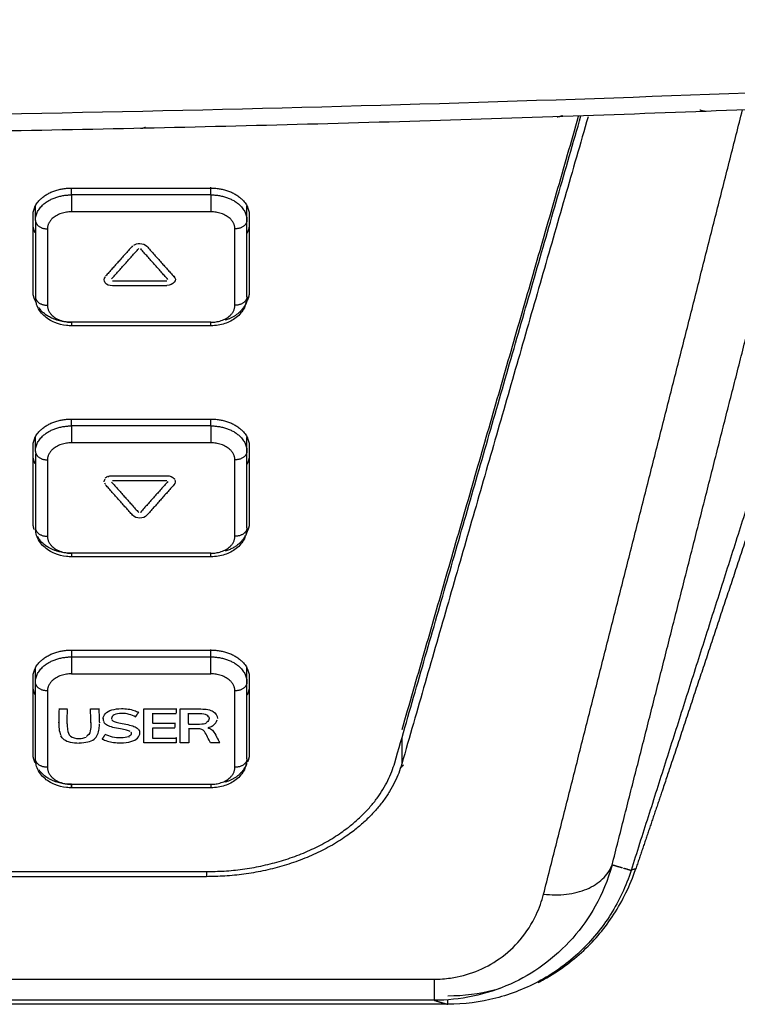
# Model space of a CAD drawing. Header units: millimetres. Extents: x 9946 to 11276, y -3292 to -1962.
# Tile 84 of 170: x 10962 to 10992, y -2614 to -2573. Entities that reach past the tile are written whole.
import ezdxf

# ---------------------------------------------------------------- set-up
doc = ezdxf.new("R2010")
doc.units = ezdxf.units.MM
doc.layers.add('ROXX NEO lite', color=7, linetype='Continuous', true_color=0x000000)

msp = doc.modelspace()

# ---------------------------------------------------------------- linework, layer by layer
at = {"layer": 'ROXX NEO lite', "color": 18, "lineweight": -3, "true_color": 0x000000}
for points, knots in [([(11052.5, -2572.829), (11048.69, -2573.134), (11041.012, -2573.718), (11025.385, -2574.782), (11005.276, -2575.907), (10979.985, -2576.897), (10957.734, -2577.374), (10938.986, -2577.507), (10924.374, -2577.467), (10909.125, -2577.27), (10893.148, -2576.894), (10879.14, -2576.408), (10867.456, -2575.897), (10858.432, -2575.448), (10850.677, -2575.013), (10844.319, -2574.625), (10839.47, -2574.313), (10834.536, -2573.979), (10830.352, -2573.682), (10826.959, -2573.432), (10824.818, -2573.27), (10823.094, -2573.138), (10821.794, -2573.037), (10820.709, -2572.951), (10819.939, -2572.89), (10819.511, -2572.856), (10819.271, -2572.837), (10819.176, -2572.829)], [-233.575017, -233.575017, -233.575017, -233.575017, -218.976622, -204.37818, -175.181296, -145.984412, -116.787528, -102.189086, -87.590645, -72.992203, -58.393761, -43.795319, -36.496098, -29.196877, -21.897656, -18.248045, -14.598435, -10.948824, -7.299214, -5.474409, -3.649603, -2.737201, -1.824798, -0.912396, -0.456194, -0.228094, 0, 0, 0, 0]), ([(10967.036, -2582.715), (10967.103, -2582.67), (10967.304, -2582.617), (10967.506, -2582.686), (10967.574, -2582.763)], [0.0887206, 0.0887206, 0.0887206, 0.0887206, 0.3824895, 0.7634988, 0.7634988, 0.7634988, 0.7634988]), ([(10964.438, -2586.073), (10964.37, -2586.073), (10964.303, -2586.069), (10964.235, -2586.062), (10964.065, -2586.044), (10963.899, -2586.002), (10963.745, -2585.939), (10963.572, -2585.868), (10963.416, -2585.769), (10963.287, -2585.646), (10963.15, -2585.514), (10963.046, -2585.356), (10962.988, -2585.18), (10962.973, -2585.133), (10962.961, -2585.085), (10962.953, -2585.037)], [2.048785, 2.048785, 2.048785, 2.048785, 2.253053, 2.253053, 2.253053, 2.77113, 2.77113, 2.77113, 3.354384, 3.354384, 3.354384, 3.976754, 3.976754, 3.976754, 4.142084, 4.142084, 4.142084, 4.142084]), ([(10971.738, -2584.866), (10971.738, -2584.936), (10971.731, -2585.007), (10971.716, -2585.076), (10971.68, -2585.246), (10971.601, -2585.403), (10971.488, -2585.539), (10971.375, -2585.677), (10971.229, -2585.792), (10971.063, -2585.878), (10970.904, -2585.961), (10970.728, -2586.018), (10970.544, -2586.048), (10970.443, -2586.065), (10970.341, -2586.073), (10970.238, -2586.073)], [0, 0, 0, 0, 0.23725, 0.23725, 0.23725, 0.819531, 0.819531, 0.819531, 1.411797, 1.411797, 1.411797, 1.977164, 1.977164, 1.977164, 2.286035, 2.286035, 2.286035, 2.286035]), ([(10967.574, -2593.96), (10967.505, -2594.037), (10967.278, -2594.115), (10967.05, -2594.037), (10966.982, -2593.96)], [-0.7637052, -0.7637052, -0.7637052, -0.7637052, -0.3822968, 0, 0, 0, 0]), ([(10971.738, -2594.482), (10971.738, -2594.553), (10971.731, -2594.623), (10971.716, -2594.693), (10971.68, -2594.862), (10971.601, -2595.02), (10971.488, -2595.156), (10971.375, -2595.294), (10971.229, -2595.408), (10971.063, -2595.495), (10970.904, -2595.578), (10970.728, -2595.635), (10970.544, -2595.665), (10970.443, -2595.681), (10970.341, -2595.689), (10970.238, -2595.689)], [0, 0, 0, 0, 0.23725, 0.23725, 0.23725, 0.819531, 0.819531, 0.819531, 1.411797, 1.411797, 1.411797, 1.977164, 1.977164, 1.977164, 2.286035, 2.286035, 2.286035, 2.286035]), ([(10964.438, -2595.689), (10964.37, -2595.689), (10964.303, -2595.686), (10964.235, -2595.679), (10964.065, -2595.66), (10963.899, -2595.619), (10963.745, -2595.556), (10963.572, -2595.485), (10963.416, -2595.386), (10963.287, -2595.263), (10963.15, -2595.131), (10963.046, -2594.973), (10962.988, -2594.796), (10962.964, -2594.722), (10962.948, -2594.645), (10962.942, -2594.567)], [2.048785, 2.048785, 2.048785, 2.048785, 2.253053, 2.253053, 2.253053, 2.77113, 2.77113, 2.77113, 3.354384, 3.354384, 3.354384, 3.976754, 3.976754, 3.976754, 4.239704, 4.239704, 4.239704, 4.239704]), ([(10965.754, -2602.437), (10965.755, -2602.36), (10965.821, -2602.201), (10966.093, -2602.047), (10966.458, -2601.997), (10966.804, -2602.022), (10967.052, -2602.079), (10967.183, -2602.139), (10967.237, -2602.175)], [3.148962, 3.148962, 3.148962, 3.148962, 3.507118, 3.866654, 4.224833, 4.440983, 4.658213, 4.873923, 4.873923, 4.873923, 4.873923]), ([(10967.114, -2602.362), (10967.024, -2602.31), (10966.841, -2602.235), (10966.497, -2602.195), (10966.188, -2602.246), (10966.108, -2602.359), (10966.108, -2602.417)], [0, 0, 0, 0, 0.311963, 0.62319, 1.000107, 1.366772, 1.366772, 1.366772, 1.366772]), ([(10970.145, -2602.353), (10970.13, -2602.323), (10970.058, -2602.246), (10969.776, -2602.217), (10969.463, -2602.225), (10969.312, -2602.225)], [0.8191123, 0.8191123, 0.8191123, 0.8191123, 0.9971817, 1.3312388, 1.6942186, 1.6942186, 1.6942186, 1.6942186]), ([(10969.815, -2602.024), (10970.042, -2602.024), (10970.384, -2602.088), (10970.509, -2602.31), (10970.509, -2602.424)], [0, 0, 0, 0, 0.544218, 1.077021, 1.077021, 1.077021, 1.077021]), ([(10963.905, -2602.593), (10963.905, -2602.68), (10963.914, -2602.87), (10963.955, -2603.039), (10963.996, -2603.12)], [0.7659573, 0.7659573, 0.7659573, 0.7659573, 1.1107399, 1.5405733, 1.5405733, 1.5405733, 1.5405733]), ([(10964.258, -2602.644), (10964.259, -2602.726), (10964.269, -2602.922), (10964.339, -2603.192), (10964.724, -2603.276), (10964.974, -2603.232), (10965.055, -2603.191)], [0.816166, 0.816166, 0.816166, 0.816166, 1.148519, 1.638627, 2.127089, 2.505883, 2.505883, 2.505883, 2.505883]), ([(10964.756, -2603.433), (10965.026, -2603.433), (10965.455, -2603.338), (10965.587, -2602.964), (10965.603, -2602.71), (10965.605, -2602.639)], [0, 0, 0, 0, 0.761016, 1.522035, 1.806326, 1.806326, 1.806326, 1.806326]), ([(10965.246, -2602.585), (10965.246, -2602.68), (10965.238, -2602.889), (10965.185, -2603.09), (10965.074, -2603.159), (10965.055, -2603.169)], [0.7457535, 0.7457535, 0.7457535, 0.7457535, 1.1186302, 1.5920996, 1.6851994, 1.6851994, 1.6851994, 1.6851994]), ([(10966.876, -2602.963), (10966.875, -2602.963), (10966.842, -2602.937), (10966.744, -2602.899), (10966.46, -2602.847), (10966.142, -2602.797), (10965.924, -2602.714), (10965.823, -2602.634), (10965.789, -2602.577), (10965.784, -2602.567)], [1.644636, 1.644636, 1.644636, 1.644636, 1.646235, 1.871449, 2.094596, 2.357617, 2.621794, 2.88597, 2.937158, 2.937158, 2.937158, 2.937158]), ([(10966.122, -2602.475), (10966.13, -2602.49), (10966.164, -2602.534), (10966.276, -2602.581), (10966.554, -2602.635), (10966.874, -2602.687), (10967.102, -2602.768), (10967.212, -2602.847), (10967.248, -2602.905), (10967.254, -2602.917)], [1.491828, 1.491828, 1.491828, 1.491828, 1.592278, 1.807299, 2.020817, 2.264331, 2.507762, 2.75197, 2.810796, 2.810796, 2.810796, 2.810796]), ([(10970.164, -2602.416), (10970.163, -2602.477), (10970.131, -2602.542), (10970.06, -2602.582), (10970.055, -2602.584)], [1.0313487, 1.0313487, 1.0313487, 1.0313487, 1.362402, 1.3839567, 1.3839567, 1.3839567, 1.3839567]), ([(10970.28, -2602.732), (10970.297, -2602.724), (10970.411, -2602.661), (10970.478, -2602.566), (10970.5, -2602.48)], [0.1976015, 0.1976015, 0.1976015, 0.1976015, 0.2609434, 0.6682499, 0.6682499, 0.6682499, 0.6682499]), ([(10964.756, -2603.455), (10964.481, -2603.455), (10964.172, -2603.387), (10964.029, -2603.205), (10963.996, -2603.141)], [0, 0, 0, 0, 0.763792, 1.099918, 1.099918, 1.099918, 1.099918]), ([(10966.818, -2603.176), (10966.816, -2603.177), (10966.737, -2603.214), (10966.51, -2603.244), (10966.133, -2603.207), (10965.937, -2603.132), (10965.836, -2603.08)], [3.815413, 3.815413, 3.815413, 3.815413, 3.824609, 4.198152, 4.535851, 4.873923, 4.873923, 4.873923, 4.873923]), ([(10966.487, -2603.433), (10966.652, -2603.433), (10966.938, -2603.397), (10967.217, -2603.253), (10967.282, -2603.094), (10967.282, -2603.016)], [0, 0, 0, 0, 0.349167, 0.699298, 1.048562, 1.048562, 1.048562, 1.048562]), ([(10970.222, -2603.438), (10970.139, -2603.281), (10970.05, -2603.047), (10969.875, -2602.858), (10969.64, -2602.846), (10969.437, -2602.85), (10969.315, -2602.85)], [0, 0, 0, 0, 0.698225, 0.90486, 1.109591, 1.459531, 1.459531, 1.459531, 1.459531]), ([(10970.107, -2602.811), (10970.151, -2602.818), (10970.254, -2602.847), (10970.382, -2603.007), (10970.464, -2603.165), (10970.513, -2603.261)], [0, 0, 0, 0, 0.1732797, 0.4288103, 0.8221017, 0.8221017, 0.8221017, 0.8221017]), ([(10965.715, -2603.266), (10965.777, -2603.302), (10965.921, -2603.364), (10966.188, -2603.42), (10966.384, -2603.433), (10966.487, -2603.433)], [0, 0, 0, 0, 0.2757578, 0.5510115, 0.8272256, 0.8272256, 0.8272256, 0.8272256]), ([(10964.438, -2605.306), (10964.37, -2605.306), (10964.303, -2605.302), (10964.235, -2605.295), (10964.065, -2605.277), (10963.899, -2605.236), (10963.745, -2605.172), (10963.572, -2605.101), (10963.416, -2605.003), (10963.287, -2604.879), (10963.15, -2604.748), (10963.046, -2604.589), (10962.988, -2604.413), (10962.969, -2604.354), (10962.956, -2604.295), (10962.947, -2604.234)], [2.048785, 2.048785, 2.048785, 2.048785, 2.253053, 2.253053, 2.253053, 2.77113, 2.77113, 2.77113, 3.354384, 3.354384, 3.354384, 3.976754, 3.976754, 3.976754, 4.182933, 4.182933, 4.182933, 4.182933]), ([(10971.738, -2604.099), (10971.738, -2604.17), (10971.731, -2604.24), (10971.716, -2604.309), (10971.68, -2604.479), (10971.601, -2604.636), (10971.488, -2604.772), (10971.375, -2604.911), (10971.229, -2605.025), (10971.063, -2605.111), (10970.904, -2605.194), (10970.728, -2605.251), (10970.544, -2605.281), (10970.443, -2605.298), (10970.341, -2605.306), (10970.238, -2605.306)], [0, 0, 0, 0, 0.23725, 0.23725, 0.23725, 0.819531, 0.819531, 0.819531, 1.411797, 1.411797, 1.411797, 1.977164, 1.977164, 1.977164, 2.286035, 2.286035, 2.286035, 2.286035]), ([(10979.524, -2613.273), (10979.756, -2613.273), (10980.357, -2613.23), (10981.311, -2612.977), (10982.313, -2612.433), (10983.183, -2611.626), (10983.772, -2610.691), (10984.008, -2610.024), (10984.083, -2609.73)], [-7.39623, -7.39623, -7.39623, -7.39623, -6.664506, -5.497348, -4.22699, -2.811835, -1.222323, 0, 0, 0, 0]), ([(10980.099, -2613.962), (10980.764, -2613.964), (10981.488, -2613.869), (10982.194, -2613.671), (10982.275, -2613.647)], [-9.759283, -9.759283, -9.759283, -9.759283, -7.807426, -7.553201, -7.553201, -7.553201, -7.553201])]:
    msp.add_open_spline(points, degree=3, knots=knots, dxfattribs=at)
for points, weights in [([(11051.988, -2573.505), (10997.688, -2577.899), (10943.211, -2578.178)], [1, 0.999285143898, 1]), ([(10984.655, -2577.369), (10984.766, -2577.365), (10984.865, -2577.315)], [1, 0.922290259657, 0.892624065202]), ([(10990.844, -2577.146), (10990.71, -2577.153), (10990.591, -2577.092)], [1, 0.902434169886, 0.872825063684]), ([(10967.307, -2577.853), (10967.421, -2577.851), (10967.523, -2577.799)], [1, 0.938962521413, 0.927704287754]), ([(10962.838, -2581.471), (10962.838, -2580.34), (10964.438, -2580.34)], [1, 0.707106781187, 1]), ([(10970.238, -2580.34), (10971.838, -2580.34), (10971.838, -2581.471)], [1, 0.707106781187, 1]), ([(10962.938, -2581.684), (10962.938, -2580.623), (10964.438, -2580.623)], [1, 0.707106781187, 1]), ([(10964.438, -2580.623), (10964.438, -2580.977), (10964.438, -2581.33)], [1, 0.707106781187, 1]), ([(10970.238, -2580.623), (10971.738, -2580.623), (10971.738, -2581.684)], [1, 0.707106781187, 1]), ([(10970.238, -2580.623), (10970.238, -2580.977), (10970.238, -2581.33)], [1, 0.707106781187, 1]), ([(10964.438, -2581.33), (10963.438, -2581.33), (10963.438, -2582.037)], [1, 0.707106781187, 1]), ([(10971.238, -2582.037), (10971.238, -2581.33), (10970.238, -2581.33)], [1, 0.707106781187, 1]), ([(10962.933, -2582.209), (10962.838, -2582.023), (10962.838, -2581.825)], [0.896153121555, 0.932538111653, 1]), ([(10962.938, -2581.684), (10962.938, -2582.037), (10963.438, -2582.037)], [1, 0.707106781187, 1]), ([(10971.738, -2581.684), (10971.738, -2582.037), (10971.238, -2582.037)], [1, 0.707106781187, 1]), ([(10971.838, -2581.825), (10971.838, -2582.05), (10971.716, -2582.258)], [1, 0.92379923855, 0.887248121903]), ([(10966.107, -2584.122), (10966.672, -2583.489), (10967.236, -2582.855)], [1, 0.999999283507, 1]), ([(10962.957, -2585.082), (10962.838, -2584.876), (10962.838, -2584.653)], [0.888045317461, 0.924625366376, 1]), ([(10971.838, -2584.653), (10971.838, -2584.896), (10971.697, -2585.117)], [1, 0.918408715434, 0.882275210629]), ([(10962.938, -2584.866), (10962.938, -2585.219), (10963.438, -2585.219)], [1, 0.707106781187, 1]), ([(10971.738, -2584.866), (10971.738, -2585.561), (10970.837, -2585.838)], [1, 0.786487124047, 0.884266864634]), ([(10971.733, -2584.918), (10971.669, -2585.219), (10971.238, -2585.219)], [0.946272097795, 0.737027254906, 1]), ([(10964.438, -2585.926), (10963.481, -2585.926), (10963.078, -2585.313)], [1, 0.79095479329, 0.880311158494]), ([(10963.438, -2585.219), (10963.438, -2585.926), (10964.438, -2585.926)], [1, 0.707106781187, 1]), ([(10970.238, -2585.926), (10971.238, -2585.926), (10971.238, -2585.219)], [1, 0.707106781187, 1]), ([(10964.438, -2585.926), (10964.438, -2586.073), (10964.438, -2586.073)], [1, 0.923879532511, 1]), ([(10970.238, -2586.073), (10970.238, -2586.073), (10970.238, -2585.926)], [1, 0.923879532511, 1]), ([(10962.838, -2591.088), (10962.838, -2589.957), (10964.438, -2589.957)], [1, 0.707106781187, 1]), ([(10970.238, -2589.957), (10971.838, -2589.957), (10971.838, -2591.088)], [1, 0.707106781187, 1]), ([(10962.938, -2591.3), (10962.938, -2590.24), (10964.438, -2590.24)], [1, 0.707106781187, 1]), ([(10964.438, -2590.24), (10964.438, -2590.593), (10964.438, -2590.947)], [1, 0.707106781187, 1]), ([(10970.238, -2590.24), (10971.738, -2590.24), (10971.738, -2591.3)], [1, 0.707106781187, 1]), ([(10970.238, -2590.24), (10970.238, -2590.593), (10970.238, -2590.947)], [1, 0.707106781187, 1]), ([(10964.438, -2590.947), (10963.438, -2590.947), (10963.438, -2591.654)], [1, 0.707106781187, 1]), ([(10971.238, -2591.654), (10971.238, -2590.947), (10970.238, -2590.947)], [1, 0.707106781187, 1]), ([(10962.933, -2591.825), (10962.838, -2591.639), (10962.838, -2591.442)], [0.896153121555, 0.932538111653, 1]), ([(10962.938, -2591.3), (10962.938, -2591.654), (10963.438, -2591.654)], [1, 0.707106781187, 1]), ([(10971.738, -2591.3), (10971.738, -2591.654), (10971.238, -2591.654)], [1, 0.707106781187, 1]), ([(10971.838, -2591.442), (10971.838, -2591.657), (10971.726, -2591.857)], [1, 0.92694857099, 0.890337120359]), ([(10966.982, -2593.96), (10966.417, -2593.326), (10965.853, -2592.692)], [1, 0.999999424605, 1]), ([(10962.886, -2594.546), (10962.838, -2594.41), (10962.838, -2594.27)], [0.91873324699, 0.951253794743, 1]), ([(10962.938, -2594.482), (10962.938, -2594.836), (10963.438, -2594.836)], [1, 0.707106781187, 1]), ([(10971.738, -2594.482), (10971.738, -2594.836), (10971.238, -2594.836)], [1, 0.707106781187, 1]), ([(10971.738, -2594.482), (10971.738, -2594.614), (10971.693, -2594.742)], [1, 0.951107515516, 0.918538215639]), ([(10971.838, -2594.27), (10971.838, -2594.503), (10971.708, -2594.717)], [1, 0.92150391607, 0.88508210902]), ([(10964.438, -2595.543), (10963.384, -2595.543), (10963.027, -2594.842)], [1, 0.774568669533, 0.896153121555]), ([(10963.438, -2594.836), (10963.438, -2595.543), (10964.438, -2595.543)], [1, 0.707106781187, 1]), ([(10970.238, -2595.543), (10971.238, -2595.543), (10971.238, -2594.836)], [1, 0.707106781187, 1]), ([(10971.668, -2594.802), (10971.463, -2595.262), (10970.837, -2595.455)], [0.904511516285, 0.813992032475, 0.884266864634]), ([(10964.438, -2595.543), (10964.438, -2595.689), (10964.438, -2595.689)], [1, 0.923879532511, 1]), ([(10970.238, -2595.689), (10970.238, -2595.689), (10970.238, -2595.543)], [1, 0.923879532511, 1]), ([(10962.838, -2600.705), (10962.838, -2599.573), (10964.438, -2599.573)], [1, 0.707106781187, 1]), ([(10962.938, -2600.917), (10962.938, -2599.856), (10964.438, -2599.856)], [1, 0.707106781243, 1]), ([(10964.438, -2599.856), (10964.438, -2600.21), (10964.438, -2600.563)], [1, 0.707106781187, 1]), ([(10970.238, -2599.573), (10971.838, -2599.573), (10971.838, -2600.705)], [1, 0.707106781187, 1]), ([(10970.238, -2599.856), (10971.738, -2599.856), (10971.738, -2600.917)], [1, 0.707106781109, 1]), ([(10970.238, -2600.563), (10970.238, -2600.21), (10970.238, -2599.856)], [1, 0.707106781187, 1]), ([(10964.438, -2600.563), (10963.438, -2600.563), (10963.438, -2601.27)], [1, 0.707106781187, 1]), ([(10971.238, -2601.27), (10971.238, -2600.563), (10970.238, -2600.563)], [1, 0.707106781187, 1]), ([(10962.933, -2601.442), (10962.838, -2601.256), (10962.838, -2601.058)], [0.896153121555, 0.932538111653, 1]), ([(10963.438, -2601.27), (10962.938, -2601.27), (10962.938, -2600.917)], [1, 0.707106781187, 1]), ([(10971.738, -2600.917), (10971.738, -2601.27), (10971.238, -2601.27)], [1, 0.707106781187, 1]), ([(10971.838, -2601.058), (10971.838, -2601.263), (10971.737, -2601.455)], [1, 0.93024346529, 0.89371388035]), ([(10967.114, -2602.34), (10967.176, -2602.247), (10967.237, -2602.154)], [1, 0.999995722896, 1]), ([(10965.715, -2603.287), (10965.775, -2603.194), (10965.836, -2603.101)], [1, 0.999996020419, 1]), ([(10962.933, -2604.27), (10962.838, -2604.084), (10962.838, -2603.887)], [0.896153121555, 0.932538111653, 1]), ([(10971.838, -2603.887), (10971.838, -2604.061), (10971.764, -2604.227)], [1, 0.940038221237, 0.904627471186]), ([(10963.438, -2604.452), (10962.938, -2604.452), (10962.938, -2604.099)], [1, 0.707106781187, 1]), ([(10970.049, -2608.794), (10976.586, -2608.794), (10977.889, -2604.265)], [1, 0.774392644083, 1]), ([(10978.183, -2604.307), (10976.831, -2609.006), (10970.05, -2609.006)], [1, 0.774392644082, 1]), ([(10971.738, -2604.099), (10971.738, -2604.798), (10970.829, -2605.074)], [1, 0.785512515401, 0.885166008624]), ([(10971.738, -2604.099), (10971.738, -2604.452), (10971.238, -2604.452)], [1, 0.707106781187, 1]), ([(10978.132, -2604.473), (10978.193, -2604.414), (10978.252, -2604.354)], [0.901907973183, 0.903108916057, 0.904407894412]), ([(10964.438, -2605.16), (10963.49, -2605.16), (10963.083, -2604.554)], [1, 0.792486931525, 0.879017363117]), ([(10963.438, -2604.452), (10963.438, -2605.16), (10964.438, -2605.16)], [1, 0.707106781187, 1]), ([(10970.238, -2605.16), (10971.238, -2605.16), (10971.238, -2604.452)], [1, 0.707106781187, 1]), ([(10964.438, -2605.306), (10964.438, -2605.306), (10964.438, -2605.16)], [1, 0.923879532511, 1]), ([(10964.438, -2605.16), (10964.438, -2605.306), (10964.438, -2605.306)], [1, 0.923879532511, 1]), ([(10970.238, -2605.16), (10970.238, -2605.306), (10970.238, -2605.306)], [1, 0.923889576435, 1]), ([(10979.524, -2613.273), (10979.524, -2614.13), (10979.524, -2614.151)], [1, 0.927167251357, 1])]:
    msp.add_rational_spline(points, weights, degree=2, dxfattribs=at)
for points, degree in [([(10977.889, -2604.265), (10981.763, -2590.8), (10985.637, -2577.336)], 2), ([(10984.083, -2609.73), (10988.222, -2593.408), (10992.361, -2577.087)], 2), ([(10986.936, -2608.518), (10990.934, -2592.751), (10994.933, -2576.984)], 2), ([(10985.528, -2577.366), (10981.856, -2590.129), (10978.183, -2602.893)], 2), ([(10985.934, -2577.37), (10982.059, -2590.839), (10978.183, -2604.307)], 2), ([(10964.438, -2580.34), (10967.338, -2580.34), (10970.238, -2580.34)], 2), ([(10964.438, -2580.623), (10964.438, -2580.483), (10964.438, -2580.343)], 2), ([(10970.238, -2580.623), (10970.238, -2580.463), (10970.238, -2580.304)], 2), ([(10970.238, -2580.623), (10967.338, -2580.623), (10964.438, -2580.623)], 2), ([(10962.938, -2581.684), (10962.938, -2581.397), (10962.938, -2581.109)], 2), ([(10970.238, -2581.33), (10967.338, -2581.33), (10964.438, -2581.33)], 2), ([(10971.738, -2581.684), (10971.738, -2581.391), (10971.738, -2581.098)], 2), ([(10962.838, -2584.653), (10962.838, -2583.062), (10962.838, -2581.471)], 2), ([(10962.938, -2581.684), (10962.938, -2583.275), (10962.938, -2584.866)], 2), ([(10971.738, -2584.866), (10971.738, -2583.275), (10971.738, -2581.684)], 2), ([(10971.838, -2581.471), (10971.838, -2583.062), (10971.838, -2584.653)], 2), ([(10963.438, -2582.037), (10963.438, -2583.628), (10963.438, -2585.219)], 2), ([(10971.238, -2585.219), (10971.238, -2583.628), (10971.238, -2582.037)], 2), ([(10966.982, -2582.742), (10966.417, -2583.376), (10965.853, -2584.009)], 2), ([(10967.32, -2582.855), (10967.325, -2582.861), (10967.331, -2582.867)], 2), ([(10968.448, -2584.143), (10967.884, -2583.51), (10967.32, -2582.876)], 2), ([(10967.574, -2582.763), (10968.138, -2583.397), (10968.703, -2584.031)], 2), ([(10965.842, -2584.282), (10965.776, -2584.197), (10965.78, -2584.113), (10965.853, -2584.031)], 3), ([(10966.149, -2584.41), (10966.012, -2584.41), (10965.909, -2584.367), (10965.842, -2584.282)], 3), ([(10966.149, -2584.198), (10967.278, -2584.198), (10968.406, -2584.198)], 2), ([(10968.712, -2584.261), (10968.647, -2584.346), (10968.544, -2584.389), (10968.406, -2584.389)], 3), ([(10968.703, -2584.009), (10968.777, -2584.091), (10968.78, -2584.176), (10968.712, -2584.261)], 3), ([(10966.149, -2584.389), (10967.278, -2584.389), (10968.406, -2584.389)], 2), ([(10971.777, -2584.901), (10971.757, -2584.901), (10971.738, -2584.901)], 2), ([(10970.238, -2585.926), (10967.338, -2585.926), (10964.438, -2585.926)], 2), ([(10970.238, -2586.073), (10967.338, -2586.073), (10964.438, -2586.073)], 2), ([(10964.438, -2590.24), (10964.438, -2590.099), (10964.438, -2589.957)], 2), ([(10964.438, -2589.957), (10967.338, -2589.957), (10970.238, -2589.957)], 2), ([(10970.238, -2590.24), (10970.238, -2590.097), (10970.238, -2589.955)], 2), ([(10970.238, -2590.24), (10967.338, -2590.24), (10964.438, -2590.24)], 2), ([(10962.938, -2591.3), (10962.938, -2590.997), (10962.938, -2590.694)], 2), ([(10971.738, -2591.3), (10971.738, -2591.008), (10971.738, -2590.717)], 2), ([(10993.42, -2590.851), (10990.57, -2599.8), (10987.721, -2608.749)], 2), ([(10962.838, -2594.27), (10962.838, -2592.679), (10962.838, -2591.088)], 2), ([(10970.238, -2590.947), (10967.338, -2590.947), (10964.438, -2590.947)], 2), ([(10971.838, -2591.088), (10971.838, -2592.679), (10971.838, -2594.27)], 2), ([(10962.938, -2591.41), (10962.938, -2592.946), (10962.938, -2594.482)], 2), ([(10963.438, -2591.654), (10963.438, -2593.245), (10963.438, -2594.836)], 2), ([(10971.238, -2594.836), (10971.238, -2593.245), (10971.238, -2591.654)], 2), ([(10971.738, -2594.482), (10971.738, -2592.891), (10971.738, -2591.3)], 2), ([(10965.796, -2592.575), (10965.792, -2592.53), (10965.808, -2592.486), (10965.843, -2592.44)], 3), ([(10965.843, -2592.419), (10965.871, -2592.383), (10965.906, -2592.355), (10965.946, -2592.334)], 3), ([(10965.946, -2592.355), (10966.002, -2592.327), (10966.07, -2592.313), (10966.149, -2592.313)], 3), ([(10966.149, -2592.313), (10967.278, -2592.313), (10968.406, -2592.313)], 2), ([(10968.406, -2592.313), (10968.544, -2592.313), (10968.647, -2592.356), (10968.714, -2592.44)], 3), ([(10968.74, -2592.482), (10968.777, -2592.553), (10968.765, -2592.623), (10968.703, -2592.692)], 3), ([(10968.714, -2592.419), (10968.725, -2592.433), (10968.733, -2592.447), (10968.74, -2592.46)], 3), ([(10965.814, -2592.615), (10965.824, -2592.634), (10965.837, -2592.652), (10965.853, -2592.671)], 3), ([(10966.107, -2592.579), (10966.671, -2593.213), (10967.236, -2593.847)], 2), ([(10968.406, -2592.525), (10967.278, -2592.525), (10966.149, -2592.525)], 2), ([(10968.449, -2592.558), (10967.884, -2593.192), (10967.32, -2593.825)], 2), ([(10968.703, -2592.692), (10968.139, -2593.326), (10967.574, -2593.96)], 2), ([(10967.32, -2593.847), (10967.325, -2593.841), (10967.33, -2593.835)], 2), ([(10970.238, -2595.543), (10967.338, -2595.543), (10964.438, -2595.543)], 2), ([(10970.238, -2595.689), (10967.338, -2595.689), (10964.438, -2595.689)], 2), ([(10964.438, -2599.573), (10967.338, -2599.573), (10970.238, -2599.573)], 2), ([(10964.438, -2599.587), (10964.438, -2599.722), (10964.438, -2599.856)], 2), ([(10964.438, -2599.856), (10967.338, -2599.856), (10970.238, -2599.856)], 2), ([(10970.238, -2599.856), (10970.238, -2599.702), (10970.238, -2599.548)], 2), ([(10962.938, -2600.917), (10962.938, -2600.614), (10962.938, -2600.311)], 2), ([(10964.438, -2600.563), (10967.338, -2600.563), (10970.238, -2600.563)], 2), ([(10971.738, -2600.917), (10971.738, -2600.611), (10971.738, -2600.305)], 2), ([(10962.838, -2603.887), (10962.838, -2602.296), (10962.838, -2600.705)], 2), ([(10962.938, -2604.099), (10962.938, -2602.546), (10962.938, -2600.994)], 2), ([(10971.738, -2604.099), (10971.738, -2602.508), (10971.738, -2600.917)], 2), ([(10971.838, -2600.705), (10971.838, -2602.296), (10971.838, -2603.887)], 2), ([(10963.438, -2601.27), (10963.438, -2602.861), (10963.438, -2604.452)], 2), ([(10971.238, -2604.452), (10971.238, -2602.861), (10971.238, -2601.27)], 2), ([(10963.919, -2602.003), (10963.919, -2602.19), (10963.905, -2602.387), (10963.905, -2602.574)], 3), ([(10963.919, -2602.024), (10964.096, -2602.024), (10964.273, -2602.024)], 2), ([(10964.258, -2602.585), (10964.258, -2602.412), (10964.27, -2602.229), (10964.273, -2602.053)], 3), ([(10965.246, -2602.606), (10965.246, -2602.416), (10965.231, -2602.214), (10965.231, -2602.024)], 3), ([(10965.231, -2602.024), (10965.396, -2602.024), (10965.562, -2602.024)], 2), ([(10965.605, -2602.574), (10965.605, -2602.386), (10965.59, -2602.19), (10965.59, -2602.003)], 3), ([(10967.455, -2603.438), (10967.455, -2602.731), (10967.455, -2602.024)], 2), ([(10967.455, -2602.024), (10968.123, -2602.024), (10968.792, -2602.024)], 2), ([(10967.809, -2602.203), (10967.809, -2602.4), (10967.809, -2602.597)], 2), ([(10968.792, -2602.225), (10968.3, -2602.225), (10967.809, -2602.225)], 2), ([(10968.792, -2602.003), (10968.792, -2602.103), (10968.792, -2602.203)], 2), ([(10968.959, -2603.438), (10968.959, -2602.731), (10968.959, -2602.024)], 2), ([(10968.959, -2602.024), (10969.387, -2602.024), (10969.815, -2602.024)], 2), ([(10969.312, -2602.63), (10969.312, -2602.417), (10969.312, -2602.203)], 2), ([(10970.145, -2602.331), (10970.158, -2602.357), (10970.164, -2602.385), (10970.164, -2602.413)], 3), ([(10963.905, -2602.595), (10963.905, -2602.588), (10963.905, -2602.581), (10963.905, -2602.574)], 3), ([(10964.259, -2602.644), (10964.258, -2602.624), (10964.258, -2602.605), (10964.258, -2602.585)], 3), ([(10965.605, -2602.574), (10965.605, -2602.581), (10965.605, -2602.588), (10965.605, -2602.595)], 3), ([(10965.754, -2602.42), (10965.754, -2602.464), (10965.765, -2602.507), (10965.784, -2602.546)], 3), ([(10966.122, -2602.454), (10966.113, -2602.437), (10966.109, -2602.418), (10966.108, -2602.4)], 3), ([(10967.809, -2602.618), (10968.272, -2602.618), (10968.736, -2602.618)], 2), ([(10968.736, -2602.597), (10968.736, -2602.698), (10968.736, -2602.799)], 2), ([(10969.312, -2602.63), (10969.312, -2602.641), (10969.312, -2602.652)], 2), ([(10969.312, -2602.652), (10969.539, -2602.652), (10969.765, -2602.652)], 2), ([(10969.765, -2602.652), (10969.895, -2602.652), (10969.99, -2602.638), (10970.055, -2602.605)], 3), ([(10970.289, -2602.749), (10970.236, -2602.776), (10970.175, -2602.796), (10970.107, -2602.811)], 3), ([(10964.331, -2603.061), (10964.328, -2603.056), (10964.325, -2603.051), (10964.322, -2603.045)], 3), ([(10966.926, -2603.04), (10966.926, -2603.09), (10966.892, -2603.138), (10966.826, -2603.172)], 3), ([(10966.913, -2602.987), (10966.921, -2603.002), (10966.925, -2603.018), (10966.926, -2603.034)], 3), ([(10967.282, -2603.016), (10967.282, -2602.974), (10967.273, -2602.933), (10967.254, -2602.896)], 3), ([(10967.809, -2602.821), (10967.809, -2603.029), (10967.809, -2603.237)], 2), ([(10968.736, -2602.821), (10968.272, -2602.821), (10967.809, -2602.821)], 2), ([(10969.315, -2602.829), (10969.315, -2603.123), (10969.315, -2603.417)], 2), ([(10966.826, -2603.193), (10966.829, -2603.192), (10966.832, -2603.19), (10966.835, -2603.189)], 3), ([(10968.792, -2603.438), (10968.123, -2603.438), (10967.455, -2603.438)], 2), ([(10967.809, -2603.237), (10968.3, -2603.237), (10968.792, -2603.237)], 2), ([(10968.792, -2603.417), (10968.781, -2603.417), (10968.771, -2603.417)], 2), ([(10968.777, -2603.216), (10968.785, -2603.216), (10968.792, -2603.216)], 2), ([(10968.792, -2603.216), (10968.792, -2603.317), (10968.792, -2603.417)], 2), ([(10968.792, -2603.417), (10968.792, -2603.428), (10968.792, -2603.438)], 2), ([(10969.315, -2603.438), (10969.137, -2603.438), (10968.959, -2603.438)], 2), ([(10969.315, -2603.417), (10969.315, -2603.428), (10969.315, -2603.438)], 2), ([(10970.605, -2603.438), (10970.414, -2603.438), (10970.222, -2603.438)], 2), ([(10970.605, -2603.417), (10970.573, -2603.359), (10970.543, -2603.299), (10970.513, -2603.239)], 3), ([(10978.183, -2603.241), (10978.183, -2603.774), (10978.183, -2604.307)], 2), ([(10964.438, -2605.16), (10967.338, -2605.16), (10970.238, -2605.16)], 2), ([(10970.238, -2605.306), (10967.338, -2605.306), (10964.438, -2605.306)], 2), ([(10901.627, -2608.794), (10935.838, -2608.794), (10970.049, -2608.794)], 2), ([(10970.05, -2608.78), (10970.05, -2608.893), (10970.05, -2609.006)], 2), ([(10986.936, -2608.518), (10986.76, -2609.15), (10986.256, -2610.309), (10985.366, -2611.57), (10984.047, -2612.769), (10982.753, -2613.508), (10981.138, -2614.047), (10980.064, -2614.151), (10979.524, -2614.151)], 3), ([(10984.083, -2609.73), (10984.406, -2609.771), (10985.052, -2609.776), (10985.914, -2609.554), (10986.582, -2609.126), (10986.852, -2608.732), (10986.936, -2608.518)], 3), ([(10987.365, -2608.644), (10987.15, -2608.581), (10986.936, -2608.518)], 2), ([(10987.721, -2608.749), (10987.564, -2608.702), (10987.406, -2608.656)], 2), ([(10987.916, -2608.684), (10987.833, -2608.705), (10987.75, -2608.725)], 2), ([(10970.05, -2609.006), (10935.838, -2609.006), (10901.626, -2609.006)], 2), ([(10892.152, -2613.273), (10935.838, -2613.273), (10979.524, -2613.273)], 2), ([(10979.524, -2614.151), (10935.838, -2614.151), (10892.152, -2614.151)], 2), ([(10979.524, -2614.151), (10979.808, -2614.235), (10980.092, -2614.319)], 2)]:
    msp.add_open_spline(points, degree=degree, dxfattribs=at)
at = {"layer": 'ROXX NEO lite', "color": 18, "true_color": 0x000000}
for points, degree in [([(10993.423, -2592.166), (10991.369, -2598.357), (10989.315, -2604.549)], 2), ([(10993.423, -2592.166), (10991.369, -2598.357), (10989.315, -2604.549)], 2), ([(10987.721, -2608.749), (10987.513, -2609.403), (10986.949, -2610.613), (10985.654, -2612.194), (10984.012, -2613.393), (10982.11, -2614.147), (10980.781, -2614.319), (10980.092, -2614.319)], 3), ([(10987.721, -2608.749), (10987.513, -2609.403), (10986.949, -2610.613), (10985.654, -2612.194), (10984.012, -2613.393), (10982.11, -2614.147), (10980.781, -2614.319), (10980.092, -2614.319)], 3), ([(10980.099, -2614.312), (10980.099, -2614.221), (10980.099, -2614.131)], 2), ([(10980.099, -2614.312), (10980.099, -2614.221), (10980.099, -2614.131)], 2), ([(10980.052, -2614.319), (10935.818, -2614.319), (10891.585, -2614.319)], 2), ([(10980.052, -2614.319), (10935.818, -2614.319), (10891.585, -2614.319)], 2)]:
    msp.add_open_spline(points, degree=degree, dxfattribs=at)
for points, knots in [([(10989.315, -2604.549), (10989.284, -2604.64), (10989.222, -2604.827), (10989.127, -2605.11), (10989.063, -2605.302), (10989.03, -2605.398)], [0, 0, 0, 0, 0.2988406, 0.6066637, 0.9236191, 0.9236191, 0.9236191, 0.9236191]), ([(10989.315, -2604.549), (10989.284, -2604.64), (10989.222, -2604.827), (10989.127, -2605.11), (10989.063, -2605.302), (10989.03, -2605.398)], [0, 0, 0, 0, 0.2988406, 0.6066637, 0.9236191, 0.9236191, 0.9236191, 0.9236191]), ([(10983.854, -2613.41), (10983.939, -2613.367), (10984.627, -2613.001), (10985.831, -2612.108), (10987.053, -2610.643), (10987.688, -2609.368), (10987.916, -2608.684)], [3.793824, 3.793824, 3.793824, 3.793824, 4.076803, 6.115204, 8.153605, 10.192007, 10.192007, 10.192007, 10.192007]), ([(10983.854, -2613.41), (10983.939, -2613.367), (10984.627, -2613.001), (10985.831, -2612.108), (10987.053, -2610.643), (10987.688, -2609.368), (10987.916, -2608.684)], [3.793824, 3.793824, 3.793824, 3.793824, 4.076803, 6.115204, 8.153605, 10.192007, 10.192007, 10.192007, 10.192007])]:
    msp.add_open_spline(points, degree=3, knots=knots, dxfattribs=at)
msp.add_rational_spline([(10989.03, -2605.398), (10988.472, -2607.045), (10987.916, -2608.684)], [1, 0.999978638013, 1], degree=2, dxfattribs=at)
msp.add_rational_spline([(10989.03, -2605.398), (10988.472, -2607.045), (10987.916, -2608.684)], [1, 0.999978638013, 1], degree=2, dxfattribs=at)

doc.saveas('drawing.dxf')
